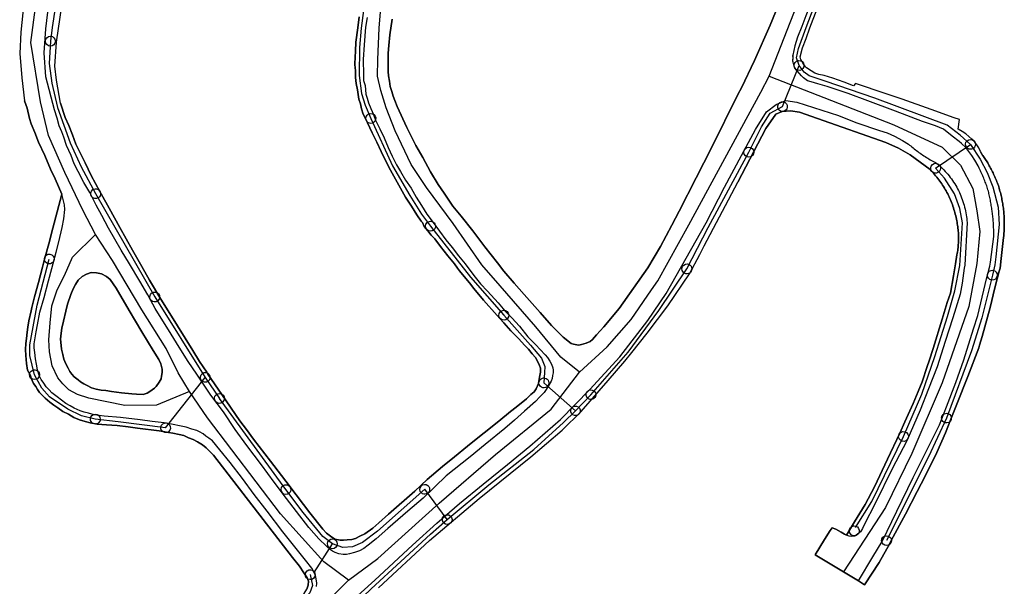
# Model space of a CAD drawing. Extents: x 166506 to 171543, y 332500 to 338212.
# Tile 41 of 139: x 167351 to 167589, y 335562 to 335699. Entities that reach past the tile are written whole.
import ezdxf

# ---------------------------------------------------------------- set-up
doc = ezdxf.new("R2010")
doc.units = 0
doc.header["$MEASUREMENT"] = 0
doc.layers.get('0').update_dxf_attribs({"color": 1, "linetype": 'CONTINUOUS'})
for name, color, linetype in [('IRISH_OS_1000S_FEATURE', 252, 'CONTINUOUS'), ('UNDERGROUND_ROUTE', 1, 'CONTINUOUS'), ('UUB', 1, 'CONTINUOUS')]:
    doc.layers.add(name, color=color, linetype=linetype)

# ---------------------------------------------------------------- blocks, each defined once
blk = doc.blocks.new('UUB_LOCATION_AC_T02')
at = {"color": 0, "linetype": 'ByBlock'}
blk.add_lwpolyline([(18862, 2286, -1), (-18862, -2286, -1), (18862, 2286)], format="xyb", close=True, dxfattribs=at)

msp = doc.modelspace()

# ---------------------------------------------------------------- linework, layer by layer
at = {"layer": 'IRISH_OS_1000S_FEATURE', "color": 9}
for points in [[(167508.922, 335649.151), (167510.675, 335652.481), (167514.825, 335660.62), (167518.503, 335667.854), (167524.925, 335680.833), (167525.797, 335682.422), (167528.912, 335689.065), (167532.732, 335697.601), (167535.886, 335705.345), (167540.375, 335716.575), (167544.929, 335727.548), (167548.671, 335736.984), (167552.612, 335746.544), (167556.221, 335755.637), (167559.804, 335765.03), (167564.432, 335776.303), (167567.228, 335782.94), (167570.23, 335790.281), (167572.627, 335796.28), (167573.494, 335798.576), (167573.896, 335799.998)], [(167532.438, 335685.206), (167542.855, 335711.753), (167557.873, 335750.023), (167576.691, 335794.379), (167577.938, 335800)], [(167581.932, 335800), (167581.783, 335799.365), (167580.879, 335796.386), (167579.788, 335793.804), (167576.291, 335785.113), (167571.427, 335773.635), (167568.561, 335766.457), (167563.172, 335753.148), (167561.015, 335747.664), (167557.378, 335738.971), (167552.517, 335727.332), (167548.651, 335718.074), (167544.062, 335706.761), (167541.373, 335699.867), (167540.381, 335697.307), (167539.33, 335694.725), (167538.691, 335692.552), (167538.223, 335690.322)], [(167369.241, 335646.865), (167366.176, 335652.75), (167361.77, 335661.856), (167357.824, 335670.82), (167355.928, 335679.004), (167353.518, 335693.374), (167357.346, 335722.077), (167365.803, 335765.524)], [(167486.543, 335613.526), (167482.024, 335617.094), (167475.948, 335624.511), (167467.266, 335634.384), (167462.818, 335639.511), (167455.878, 335649.554), (167449.41, 335658.253), (167445.743, 335663.815), (167441.812, 335671.999), (167439.666, 335677.592), (167438.391, 335681.78), (167437.591, 335685.225), (167437.655, 335689.264), (167437.941, 335696.842), (167438.655, 335705.877), (167440.194, 335715.726), (167442.655, 335729.27), (167445.436, 335742.832), (167451.044, 335762.8)], [(167435.016, 335699.42), (167434.682, 335697.082), (167434.317, 335692.864), (167434.115, 335689.286), (167434.153, 335685.586), (167434.185, 335684.186), (167434.558, 335682.964), (167434.745, 335680.863), (167435.079, 335679.881), (167435.373, 335678.759), (167435.905, 335677.436), (167436.556, 335675.972), (167437.108, 335674.608), (167438.155, 335672.502), (167439.142, 335670.316), (167440.128, 335667.97), (167441.136, 335665.884), (167442.203, 335663.717), (167443.133, 335662.112), (167444.381, 335660.044), (167445.689, 335658.056), (167446.896, 335655.889), (167448.204, 335653.881), (167449.531, 335651.753), (167451.059, 335649.783), (167452.607, 335647.654), (167454.134, 335645.585), (167455.643, 335643.695), (167457.211, 335641.686), (167458.799, 335639.716), (167460.923, 335636.963), (167462.491, 335634.934), (167464.22, 335633.103), (167466.783, 335630.267), (167468.452, 335628.397), (167470.141, 335626.667), (167471.989, 335624.635), (167473.994, 335622.083), (167475.902, 335620.088), (167476.975, 335618.985), (167478.168, 335617.698), (167478.744, 335617.054), (167479.299, 335616.191), (167479.734, 335615.428), (167480.049, 335614.506), (167480.145, 335613.946), (167480.122, 335613.366), (167479.998, 335612.726), (167479.893, 335611.967), (167479.609, 335611.289), (167479.104, 335610.332), (167478.437, 335609.296), (167477.933, 335608.54), (167476.867, 335607.526), (167475.86, 335606.393), (167473.186, 335604.009), (167470.733, 335601.865), (167468.441, 335599.859), (167463.678, 335595.969), (167460.04, 335592.992), (167454.232, 335588.408), (167448.64, 335582.983), (167444.9, 335579.766), (167440.095, 335575.616), (167437.2, 335573.074), (167435.311, 335571.526), (167434.226, 335570.753), (167433.203, 335570.199), (167431.96, 335569.787), (167430.778, 335569.435), (167430.037, 335569.279), (167429.218, 335569.304), (167428.158, 335569.451), (167427.34, 335569.756), (167426.643, 335570.14), (167426.144, 335570.403), (167425.189, 335571.289), (167423.32, 335573.061), (167420.936, 335575.815), (167417.92, 335579.714), (167415.499, 335582.888), (167412.542, 335586.846), (167409.427, 335591.045), (167405.855, 335595.727), (167403.078, 335599.564), (167400.204, 335603.842), (167397.208, 335607.96), (167393.738, 335612.981), (167391.717, 335616.094), (167389.478, 335619.527), (167387.536, 335622.679), (167383.694, 335628.903), (167381.933, 335632.213), (167379.953, 335635.545), (167377.458, 335639.74), (167375.478, 335643.072), (167372.35, 335648.372), (167370.728, 335651.481), (167369.364, 335654.01), (167367.862, 335657.019), (167366.416, 335659.488), (167365.012, 335662.156), (167364.063, 335663.962), (167363.295, 335666.007), (167362.23, 335668.473), (167361.562, 335670.456), (167361.07, 335671.78), (167360.438, 335673.204), (167359.95, 335675.086), (167359.321, 335677.05), (167357.151, 335685.077), (167356.791, 335690.892), (167357.158, 335696.738), (167358.22, 335705.542)], [(167433.097, 335699.602), (167432.761, 335696.974), (167432.321, 335693.497), (167432.248, 335691.317), (167432.139, 335689.818), (167432.049, 335688.259), (167432.168, 335687.092), (167432.2, 335686.778), (167432.269, 335684.938), (167432.401, 335683.477), (167432.731, 335681.935), (167432.998, 335679.673), (167433.411, 335678.551), (167433.684, 335677.329), (167434.116, 335676.027), (167434.721, 335674.851), (167435.163, 335673.9), (167436.269, 335671.474), (167437.376, 335669.227), (167438.422, 335666.981), (167439.43, 335664.975), (167440.716, 335662.46), (167441.922, 335660.239), (167443.129, 335658.092), (167444.316, 335655.925), (167445.783, 335653.756), (167447.071, 335651.668), (167448.16, 335650.133), (167448.439, 335649.74), (167448.894, 335648.837), (167449.787, 335647.791), (167450.601, 335646.726), (167451.416, 335645.822), (167452.825, 335643.993), (167454.631, 335641.722), (167456.219, 335639.752), (167456.972, 335638.706), (167457.449, 335638.045), (167458.541, 335636.718), (167459.872, 335635.15), (167460.944, 335633.803), (167463.287, 335630.969), (167466.564, 335627.209), (167467.175, 335626.529), (167468.154, 335625.439), (167469.902, 335623.488), (167471.771, 335621.657), (167473.301, 335619.948), (167474.176, 335619.042), (167475.069, 335617.917), (167475.824, 335617.072), (167476.497, 335615.848), (167476.852, 335615.126), (167477.028, 335614.485), (167477.023, 335613.525), (167476.898, 335612.726), (167476.732, 335611.787), (167476.546, 335610.727), (167476.038, 335609.451), (167475.494, 335608.715), (167474.73, 335608.059), (167473.664, 335607.026), (167471.17, 335605.024), (167469.805, 335603.93), (167466.992, 335601.646), (167463.395, 335598.81), (167461.103, 335596.925), (167459.395, 335595.575), (167456.239, 335592.935), (167453.285, 335590.594), (167449.607, 335587.477), (167446.63, 335584.675), (167440.216, 335579.115), (167437.872, 335576.985), (167436.456, 335575.699), (167434.488, 335574.351), (167433.304, 335573.739), (167432.201, 335573.165), (167431.339, 335572.911), (167430.219, 335572.838), (167429.338, 335572.743), (167428.498, 335572.788), (167427.2, 335573.056), (167426.164, 335573.743), (167425.229, 335574.489), (167424.274, 335575.414), (167421.198, 335579.373), (167416.296, 335585.783), (167416.119, 335586.017), (167411.613, 335591.952), (167407.524, 335597.237), (167405.784, 335599.605), (167404.231, 335601.717), (167399.849, 335608.044), (167396.483, 335613.038), (167396.181, 335613.486), (167394.437, 335616.117), (167392.833, 335618.727), (167387.206, 335627.701), (167385.087, 335631.174), (167382.315, 335635.771), (167380.454, 335639.082), (167378.198, 335643.036), (167375.091, 335648.555), (167372.539, 335653.25), (167370.62, 335656.682), (167370.284, 335657.306), (167368.206, 335661.176), (167366.685, 335664.226), (167365.677, 335666.352), (167364.492, 335668.739), (167363.665, 335670.984), (167362.719, 335673.25), (167361.891, 335675.235), (167360.723, 335678.673), (167359.774, 335684.245), (167359.382, 335687.672), (167359.751, 335693.503), (167361.574, 335705.65)], [(167359.751, 335693.503), (167361.574, 335705.65)], [(167535.886, 335705.345), (167532.732, 335697.601), (167528.912, 335689.065), (167525.797, 335682.422), (167524.925, 335680.833), (167518.503, 335667.854), (167514.825, 335660.62), (167510.675, 335652.481), (167508.922, 335649.151), (167506.169, 335643.92), (167503.054, 335638.751), (167496.158, 335628.928), (167492.377, 335624.493), (167490.637, 335622.52), (167489.67, 335621.386), (167489.127, 335620.949), (167488.145, 335620.515), (167487.604, 335620.339), (167486.963, 335620.163), (167486.362, 335620.067), (167485.902, 335620.089), (167485.463, 335620.172), (167485.023, 335620.295), (167484.504, 335620.478), (167482.534, 335622.01), (167479.73, 335624.827), (167476.989, 335627.964), (167473.075, 335632.288), (167470.651, 335635.043), (167468.149, 335637.978), (167466.681, 335639.967), (167463.564, 335643.904), (167460.647, 335647.744), (167457.849, 335651.301), (167455.843, 335653.754), (167453.682, 335656.887), (167452.254, 335658.955), (167450.393, 335662.067), (167448.533, 335665.498), (167446.871, 335668.428), (167444.657, 335672.822), (167442.287, 335677.896), (167441.776, 335679.319), (167441.322, 335680.402), (167441.049, 335681.543), (167440.657, 335682.766), (167440.464, 335684.047), (167440.192, 335685.308), (167440.178, 335686.408), (167440.147, 335687.829), (167440.114, 335688.969), (167440.165, 335690.848), (167440.276, 335692.647), (167440.571, 335695.265), (167441.134, 335699.042)], [(167553.43, 335683.488), (167552.922, 335682.858), (167550.624, 335683.754), (167547.904, 335684.743), (167545.81, 335685.404), (167544.545, 335685.62), (167543.558, 335685.961), (167542.686, 335686.565), (167541.493, 335687.243), (167540.919, 335687.972), (167540.174, 335689.239), (167539.962, 335689.895), (167540.561, 335692.067), (167541.477, 335694.406), (167542.349, 335696.924), (167544.142, 335701.58), (167545.176, 335704.021), (167545.982, 335705.817)], [(167351.668, 335701.393), (167351.388, 335698.252), (167351.108, 335695.91), (167350.848, 335690.705), (167351.361, 335684.867), (167351.984, 335679.273), (167352.664, 335677.452), (167353.189, 335675.009), (167353.601, 335673.706), (167354.489, 335671.581), (167355.375, 335669.275), (167356.915, 335665.986), (167358.336, 335662.717), (167359.462, 335660.371), (167361.099, 335656.621), (167358.495, 335646.83), (167358.051, 335645.16), (167356.885, 335640.868), (167356.393, 335638.931), (167355.391, 335635.258), (167354.47, 335631.724), (167353.808, 335629.186), (167353.59, 335628.349), (167353.075, 335625.933), (167352.826, 335624.394), (167352.619, 335623.196), (167352.51, 335621.656), (167352.322, 335620.418), (167352.234, 335618.958), (167352.325, 335617.498), (167352.325, 335617.498), (167352.474, 335615.617), (167352.764, 335613.975), (167353.436, 335612.671), (167353.612, 335612.05), (167353.849, 335611.489), (167354.225, 335610.746), (167354.74, 335609.983), (167355.196, 335609.3), (167355.672, 335608.598), (167356.407, 335607.853), (167357.013, 335607.19), (167358.177, 335606.202), (167359.093, 335605.477), (167360.069, 335604.851), (167361.264, 335604.003), (167362.66, 335603.295), (167363.352, 335602.885), (167363.957, 335602.527), (167365.352, 335601.938), (167366.709, 335601.51), (167367.908, 335601.182), (167369.606, 335600.932), (167371.845, 335600.758), (167374.484, 335600.541), (167377.109, 335600.246), (167379.4, 335599.951), (167384.656, 335599.259), (167386.934, 335598.864), (167387.973, 335598.698), (167389.531, 335598.388), (167390.59, 335598.142), (167391.786, 335597.554), (167392.904, 335597.168), (167393.92, 335596.581), (167395.176, 335595.894), (167396.012, 335595.168), (167397.781, 335593.418), (167416.953, 335568.6), (167418.681, 335566.49), (167419.731, 335564.843), (167420.483, 335563.619), (167420.859, 335562.816), (167420.753, 335561.857), (167420.427, 335560.939)], [(167351.773, 335701.924), (167351.668, 335701.393), (167351.388, 335698.252)], [(167437.837, 335561.219), (167450.179, 335572.73), (167462.193, 335582.878), (167474.728, 335592.951), (167482.333, 335599.419), (167486.955, 335603.941), (167493.49, 335611.46), (167497.491, 335616.136), (167499.187, 335618.265), (167502.932, 335622.966), (167507.915, 335629.591), (167513.189, 335637.319), (167515.708, 335642.023), (167516.75, 335644.152), (167524.857, 335659.527), (167531.705, 335672.531), (167534.075, 335675.992), (167535.629, 335676.706), (167537.649, 335676.804), (167539.852, 335676.483), (167544.227, 335674.981), (167560.722, 335669.163), (167563.847, 335667.787), (167566.621, 335666.135), (167571.456, 335662.6), (167571.74, 335662.309), (167572.02, 335662.014), (167572.294, 335661.714), (167572.563, 335661.409), (167572.827, 335661.1), (167573.085, 335660.786), (167573.338, 335660.468), (167573.585, 335660.145), (167573.826, 335659.818), (167573.826, 335659.818), (167574.062, 335659.488), (167574.293, 335659.151), (167574.517, 335658.813), (167574.735, 335658.47), (167574.949, 335658.123), (167575.155, 335657.773), (167575.356, 335657.419), (167575.55, 335657.062), (167575.738, 335656.702), (167575.919, 335656.338), (167576.095, 335655.972), (167576.264, 335655.602), (167576.426, 335655.23), (167576.582, 335654.854), (167576.732, 335654.475), (167576.875, 335654.095), (167577.011, 335653.712), (167577.141, 335653.327), (167577.264, 335652.939), (167577.381, 335652.55), (167577.49, 335652.159), (167577.593, 335651.765), (167577.689, 335651.37), (167577.778, 335650.974), (167577.86, 335650.576), (167577.936, 335650.176), (167578.005, 335649.82), (167578.069, 335649.465), (167578.126, 335649.108), (167578.178, 335648.75), (167578.223, 335648.391), (167578.262, 335648.032), (167578.295, 335647.672), (167578.322, 335647.311), (167578.343, 335646.95), (167578.358, 335646.589), (167578.367, 335646.228), (167578.37, 335645.866), (167578.366, 335645.505), (167578.357, 335645.143), (167578.341, 335644.781), (167578.32, 335644.42), (167578.292, 335644.06), (167578.258, 335643.7), (167578.218, 335643.34), (167578.172, 335642.982), (167578.12, 335642.624), (167578.062, 335642.267), (167577.997, 335641.912), (167577.634, 335639.725), (167577.421, 335638.334), (167577.189, 335636.816), (167576.388, 335632.618), (167575.651, 335630.363), (167574.426, 335626.358), (167572.26, 335619.253), (167571.242, 335616.267), (167570.763, 335614.862), (167569.533, 335611.157), (167568.597, 335608.798), (167567.391, 335605.914), (167565.395, 335601.454), (167564.106, 335598.684), (167561.185, 335592.409), (167558.03, 335585.726), (167555.754, 335581.393), (167553.189, 335577.21), (167551.23, 335573.991), (167550.765, 335574.202), (167549.955, 335574.707), (167548.661, 335575.443), (167547.775, 335575.743), (167547.226, 335575.135), (167545.927, 335572.929), (167543.596, 335569.263), (167550.506, 335565.125), (167554.121, 335562.96), (167555.6, 335561.968), (167559.14, 335567.338), (167561.709, 335572.003), (167562.08, 335572.676), (167565.5, 335579.084), (167568.337, 335584.56), (167569.304, 335586.457), (167570.903, 335589.592), (167573.1, 335594.016), (167575.191, 335598.758), (167576.539, 335602.139), (167577.98, 335605.755), (167580.593, 335612.468), (167583.283, 335619.423), (167583.473, 335620.052), (167584.111, 335622.16), (167586.039, 335629.18), (167587.189, 335633.944), (167588.192, 335638.005), (167588.439, 335638.69), (167588.705, 335641.059), (167589.278, 335646.15), (167589.315, 335646.502), (167589.348, 335646.854), (167589.377, 335647.207), (167589.402, 335647.56), (167589.422, 335647.913), (167589.439, 335648.266), (167589.451, 335648.62), (167589.459, 335648.973), (167589.463, 335649.327), (167589.463, 335649.682), (167589.459, 335650.036), (167589.45, 335650.389), (167589.438, 335650.743), (167589.421, 335651.096), (167589.4, 335651.449), (167589.376, 335651.802), (167589.347, 335652.155), (167589.313, 335652.507), (167589.276, 335652.859), (167589.235, 335653.21), (167589.189, 335653.561), (167589.14, 335653.911), (167589.086, 335654.261), (167589.028, 335654.611), (167588.966, 335654.959), (167588.9, 335655.307), (167588.83, 335655.654), (167588.754, 335656), (167588.677, 335656.345), (167588.595, 335656.689), (167588.509, 335657.032), (167588.419, 335657.374), (167588.325, 335657.715), (167588.227, 335658.055), (167588.125, 335658.394), (167588.016, 335658.709), (167587.904, 335659.025), (167587.788, 335659.338), (167587.668, 335659.649), (167587.544, 335659.959), (167587.417, 335660.268), (167587.286, 335660.575), (167587.15, 335660.88), (167587.012, 335661.184), (167586.869, 335661.485), (167586.723, 335661.786), (167586.573, 335662.084), (167586.419, 335662.38), (167586.262, 335662.675), (167586.101, 335662.967), (167585.937, 335663.258), (167585.769, 335663.546), (167585.432, 335664.266), (167584.773, 335665.254), (167584.287, 335666.048), (167583.719, 335666.975), (167583.282, 335667.867), (167582.235, 335669.366), (167581.601, 335669.976), (167580.137, 335671.229), (167579.245, 335671.832), (167578.254, 335672.394), (167578.589, 335674.761), (167577.341, 335675.118), (167571.72, 335677.152), (167564.729, 335679.64), (167559.411, 335681.48), (167554.82, 335683.014), (167553.43, 335683.488), (167552.922, 335682.858), (167550.624, 335683.754), (167547.904, 335684.743), (167545.81, 335685.404), (167544.545, 335685.62), (167543.558, 335685.961), (167542.686, 335686.565), (167541.493, 335687.243), (167540.919, 335687.972), (167540.174, 335689.239), (167539.962, 335689.895), (167540.561, 335692.067), (167541.477, 335694.406), (167542.349, 335696.924), (167544.142, 335701.58)], [(167351.388, 335698.252), (167351.108, 335695.91), (167350.848, 335690.705), (167351.361, 335684.867), (167351.984, 335679.273)], [(167432.168, 335687.092), (167432.049, 335688.259), (167432.139, 335689.818), (167432.248, 335691.317), (167432.321, 335693.497), (167432.761, 335696.974), (167433.097, 335699.602)], [(167441.134, 335699.042), (167440.571, 335695.265), (167440.276, 335692.647), (167440.165, 335690.848), (167440.114, 335688.969), (167440.147, 335687.829), (167440.178, 335686.408), (167440.192, 335685.308), (167440.464, 335684.047), (167440.657, 335682.766), (167441.049, 335681.543), (167441.322, 335680.402), (167441.776, 335679.319), (167442.287, 335677.896), (167444.657, 335672.822), (167446.871, 335668.428), (167448.533, 335665.498), (167450.393, 335662.067), (167452.254, 335658.955), (167453.682, 335656.887), (167455.843, 335653.754), (167457.849, 335651.301), (167460.647, 335647.744), (167463.564, 335643.904), (167466.681, 335639.967), (167468.149, 335637.978), (167470.651, 335635.043), (167473.075, 335632.288), (167476.989, 335627.964), (167479.73, 335624.827), (167482.534, 335622.01), (167484.504, 335620.478), (167485.023, 335620.295), (167485.463, 335620.172), (167485.902, 335620.089), (167486.362, 335620.067), (167486.963, 335620.163), (167487.604, 335620.339), (167488.145, 335620.515), (167489.127, 335620.949), (167489.67, 335621.386), (167490.637, 335622.52), (167492.377, 335624.493), (167496.158, 335628.928), (167503.054, 335638.751), (167506.169, 335643.92), (167508.922, 335649.151)], [(167360.723, 335678.673), (167359.774, 335684.245), (167359.382, 335687.672), (167359.751, 335693.503)], [(167538.194, 335689.969), (167538.187, 335689.514), (167538.199, 335689.261)], [(167538.199, 335689.261), (167538.193, 335689.362)], [(167538.223, 335690.322), (167538.194, 335689.969)], [(167538.194, 335689.969), (167538.2, 335690.07)], [(167554.121, 335562.96), (167557.593, 335568.729), (167559.863, 335572.474), (167563.405, 335579.845), (167567.412, 335587.965), (167570.4, 335593.945), (167573.772, 335600.752), (167575.431, 335605.106), (167577.701, 335610.952), (167579.656, 335616.492), (167581.975, 335624), (167583.035, 335627.202), (167584.11, 335631.664), (167585.24, 335636.468), (167585.948, 335639.183), (167586.109, 335640.187), (167586.932, 335646.365), (167586.929, 335646.849), (167586.925, 335647.171), (167586.918, 335647.494), (167586.909, 335647.816), (167586.898, 335648.139), (167586.884, 335648.461), (167586.869, 335648.783), (167586.851, 335649.105), (167586.83, 335649.427), (167586.808, 335649.75), (167586.783, 335650.072), (167586.756, 335650.393), (167586.727, 335650.714), (167586.696, 335651.035), (167586.662, 335651.356), (167586.626, 335651.677), (167586.588, 335651.997), (167586.547, 335652.317), (167586.505, 335652.637), (167586.46, 335652.956), (167586.413, 335653.275), (167586.363, 335653.594), (167586.312, 335653.912), (167586.258, 335654.231), (167586.202, 335654.549), (167586.144, 335654.866), (167586.083, 335655.183), (167586.02, 335655.5), (167585.955, 335655.816), (167585.888, 335656.131), (167585.819, 335656.446), (167585.748, 335656.761), (167585.674, 335657.075), (167585.598, 335657.388), (167585.509, 335657.702), (167585.405, 335658.017), (167585.299, 335658.331), (167585.191, 335658.643), (167585.079, 335658.955), (167584.964, 335659.266), (167584.847, 335659.576), (167584.727, 335659.885), (167584.604, 335660.192), (167584.479, 335660.498), (167584.351, 335660.803), (167584.219, 335661.107), (167584.085, 335661.41), (167583.948, 335661.712), (167583.809, 335662.012), (167583.667, 335662.311), (167583.523, 335662.609), (167583.376, 335662.906), (167583.145, 335663.482), (167582.299, 335664.847), (167581.557, 335665.973), (167580.118, 335667.987), (167579.12, 335668.908), (167578.551, 335669.378), (167576.825, 335670.686), (167574.751, 335672.427), (167572.795, 335673.21), (167569.654, 335674.271), (167563.102, 335676.788), (167556.353, 335679.221), (167551.616, 335681.012), (167546.542, 335682.696), (167544.268, 335683.354), (167542.638, 335683.862), (167541.772, 335684.146), (167540.838, 335684.829), (167540.35, 335685.28), (167538.732, 335687.162), (167538.612, 335687.441), (167538.506, 335687.726), (167538.416, 335688.016), (167538.34, 335688.31), (167538.279, 335688.608), (167538.233, 335688.908), (167538.199, 335689.261)], [(167538.212, 335690.222), (167538.223, 335690.322)], [(167434.721, 335674.851), (167434.116, 335676.027), (167433.684, 335677.329), (167433.411, 335678.551), (167432.998, 335679.673), (167432.731, 335681.935), (167432.401, 335683.477), (167432.269, 335684.938), (167432.2, 335686.778), (167432.168, 335687.092)], [(167503.966, 335633.449), (167505.46, 335635.645), (167512.979, 335649.179), (167530.46, 335681.323), (167532.438, 335685.206)], [(167532.438, 335685.206), (167562.681, 335673.445), (167574.442, 335668.069), (167578.811, 335663.7), (167581.835, 335657.988), (167582.843, 335652.612), (167583.515, 335647.571), (167582.843, 335639.842), (167580.827, 335629.425), (167574.442, 335610.944), (167567.049, 335593.806), (167560.665, 335580.701), (167550.506, 335565.125)], [(167578.589, 335674.761), (167577.341, 335675.118), (167571.72, 335677.152), (167564.729, 335679.64), (167559.411, 335681.48), (167554.82, 335683.014), (167553.43, 335683.488)], [(167361.099, 335656.621), (167359.462, 335660.371), (167358.336, 335662.717), (167356.915, 335665.986), (167355.375, 335669.275), (167354.489, 335671.581), (167353.601, 335673.706), (167353.189, 335675.009), (167352.664, 335677.452), (167351.984, 335679.273)], [(167500.645, 335622.895), (167503.045, 335626.028), (167507.529, 335632.569), (167517.242, 335649.678), (167521.687, 335658.319), (167525.781, 335665.977), (167529.166, 335672.288), (167531.869, 335676.633), (167534.135, 335678.354), (167536.506, 335679.375), (167539.191, 335678.938), (167549.256, 335675.684), (167549.867, 335675.445), (167553.752, 335673.929), (167559.25, 335672.052), (167561.042, 335671.506), (167562.859, 335670.66), (167564.8, 335669.617), (167566.227, 335668.783), (167566.502, 335668.549), (167566.78, 335668.317), (167567.06, 335668.088), (167567.342, 335667.862), (167567.627, 335667.639), (167567.913, 335667.419), (167568.202, 335667.201), (167568.493, 335666.986), (167568.786, 335666.774), (167569.081, 335666.564), (167569.377, 335666.358), (167569.676, 335666.155), (167569.977, 335665.954), (167570.28, 335665.756), (167570.586, 335665.561), (167570.892, 335665.37), (167571.201, 335665.181), (167571.511, 335664.995), (167571.823, 335664.812), (167572.136, 335664.632), (167572.452, 335664.456), (167572.769, 335664.282), (167573.088, 335664.11), (167573.451, 335663.806), (167573.806, 335663.493), (167574.154, 335663.172), (167574.495, 335662.843), (167574.827, 335662.506), (167575.153, 335662.161), (167575.469, 335661.808), (167575.777, 335661.449), (167576.077, 335661.082), (167576.367, 335660.708), (167576.649, 335660.327), (167576.922, 335659.94), (167577.186, 335659.547), (167577.44, 335659.146), (167577.685, 335658.741), (167577.92, 335658.33), (167578.145, 335657.914), (167578.361, 335657.492), (167578.567, 335657.065), (167578.762, 335656.634), (167578.947, 335656.198), (167579.123, 335655.758), (167579.287, 335655.314), (167579.442, 335654.866), (167579.586, 335654.414), (167579.719, 335653.96), (167579.841, 335653.502), (167579.952, 335653.042), (167580.053, 335652.579), (167580.142, 335652.114), (167580.221, 335651.647), (167580.289, 335651.178), (167580.345, 335650.708), (167580.391, 335650.237), (167580.425, 335649.764), (167579.88, 335639.468), (167579.734, 335638.705), (167579.223, 335635.073), (167578.734, 335632.383), (167577.001, 335626.687), (167575.129, 335620.948), (167573.186, 335614.768), (167571.086, 335609.446), (167569.102, 335604.326), (167565.823, 335596.819), (167562.29, 335590.029), (167558.128, 335581.646), (167555.504, 335576.513), (167555.121, 335575.584), (167554.576, 335574.775), (167553.907, 335574.202), (167553.275, 335573.769), (167552.456, 335573.694), (167551.874, 335573.783), (167551.23, 335573.991)], [(167360.723, 335678.673), (167361.891, 335675.235), (167362.719, 335673.25), (167363.665, 335670.984), (167364.492, 335668.739), (167365.677, 335666.352), (167366.685, 335664.226), (167368.206, 335661.176), (167370.284, 335657.306)], [(167577.421, 335638.334), (167577.634, 335639.725), (167577.997, 335641.912), (167578.062, 335642.267), (167578.12, 335642.624), (167578.172, 335642.982), (167578.218, 335643.34), (167578.258, 335643.7), (167578.292, 335644.06), (167578.32, 335644.42), (167578.341, 335644.781), (167578.357, 335645.143), (167578.366, 335645.505), (167578.37, 335645.866), (167578.367, 335646.228), (167578.358, 335646.589), (167578.343, 335646.95), (167578.322, 335647.311), (167578.295, 335647.672), (167578.262, 335648.032), (167578.223, 335648.391), (167578.178, 335648.75), (167578.126, 335649.108), (167578.069, 335649.465), (167578.005, 335649.82), (167577.936, 335650.176), (167577.86, 335650.576), (167577.778, 335650.974), (167577.689, 335651.37), (167577.593, 335651.765), (167577.49, 335652.159), (167577.381, 335652.55), (167577.264, 335652.939), (167577.141, 335653.327), (167577.011, 335653.712), (167576.875, 335654.095), (167576.732, 335654.475), (167576.582, 335654.854), (167576.426, 335655.23), (167576.264, 335655.602), (167576.095, 335655.972), (167575.919, 335656.338), (167575.738, 335656.702), (167575.55, 335657.062), (167575.356, 335657.419), (167575.155, 335657.773), (167574.949, 335658.123), (167574.735, 335658.47), (167574.517, 335658.813), (167574.293, 335659.151), (167574.062, 335659.488), (167573.826, 335659.818), (167573.585, 335660.145), (167573.338, 335660.468), (167573.085, 335660.786), (167572.827, 335661.1), (167572.563, 335661.409), (167572.294, 335661.714), (167572.02, 335662.014), (167571.74, 335662.309), (167571.456, 335662.6), (167566.621, 335666.135), (167563.847, 335667.787), (167560.722, 335669.163), (167544.227, 335674.981), (167539.852, 335676.483), (167537.649, 335676.804), (167535.629, 335676.706), (167534.075, 335675.992), (167531.705, 335672.531), (167524.857, 335659.527)], [(167440.716, 335662.46), (167439.43, 335664.975), (167438.422, 335666.981), (167437.376, 335669.227), (167436.269, 335671.474), (167435.163, 335673.9), (167434.721, 335674.851)], [(167582.235, 335669.366), (167581.601, 335669.976), (167580.137, 335671.229), (167579.245, 335671.832), (167578.254, 335672.394), (167578.589, 335674.761)], [(167584.287, 335666.048), (167583.719, 335666.975), (167583.282, 335667.867), (167582.235, 335669.366)], [(167584.287, 335666.048), (167584.773, 335665.254), (167585.432, 335664.266), (167585.769, 335663.546), (167585.937, 335663.258), (167586.101, 335662.967), (167586.262, 335662.675), (167586.419, 335662.38), (167586.573, 335662.084), (167586.723, 335661.786), (167586.869, 335661.485), (167587.012, 335661.184), (167587.15, 335660.88), (167587.286, 335660.575), (167587.417, 335660.268), (167587.544, 335659.959), (167587.668, 335659.649), (167587.788, 335659.338), (167587.904, 335659.025), (167588.016, 335658.709), (167588.125, 335658.394), (167588.227, 335658.055), (167588.325, 335657.715), (167588.419, 335657.374), (167588.509, 335657.032), (167588.595, 335656.689), (167588.677, 335656.345), (167588.754, 335656), (167588.83, 335655.654), (167588.9, 335655.307), (167588.966, 335654.959), (167589.028, 335654.611), (167589.086, 335654.261), (167589.14, 335653.911), (167589.189, 335653.561), (167589.235, 335653.21), (167589.276, 335652.859), (167589.313, 335652.507), (167589.347, 335652.155), (167589.376, 335651.802), (167589.4, 335651.449), (167589.421, 335651.096), (167589.438, 335650.743), (167589.45, 335650.389), (167589.459, 335650.036), (167589.463, 335649.682), (167589.463, 335649.327), (167589.459, 335648.973), (167589.451, 335648.62), (167589.439, 335648.266), (167589.422, 335647.913), (167589.402, 335647.56), (167589.377, 335647.207), (167589.348, 335646.854), (167589.315, 335646.502), (167589.278, 335646.15), (167588.705, 335641.059)], [(167448.16, 335650.133), (167447.071, 335651.668), (167445.783, 335653.756), (167444.316, 335655.925), (167443.129, 335658.092), (167441.922, 335660.239), (167440.716, 335662.46)], [(167516.75, 335644.152), (167524.857, 335659.527)], [(167422.791, 335561.525), (167422.876, 335562.384), (167422.662, 335563.405), (167422.527, 335564.226), (167422.231, 335564.928), (167421.637, 335565.951), (167420.129, 335567.941), (167414.61, 335574.814), (167410.8, 335579.817), (167407.684, 335583.857), (167404.828, 335587.734), (167401.85, 335591.572), (167399.369, 335594.648), (167397.582, 335596.859), (167396.706, 335597.524), (167395.949, 335598.009), (167395.352, 335598.532), (167394.455, 335599.018), (167393.757, 335599.342), (167392.539, 335599.69), (167391.222, 335600.158), (167389.943, 335600.446), (167387.666, 335600.88), (167385.888, 335601.231), (167382.99, 335601.569), (167380.052, 335601.907), (167375.295, 335602.496), (167371.317, 335602.841), (167368.859, 335603.136), (167367.562, 335603.524), (167366.463, 335603.791), (167365.465, 335604.097), (167364.069, 335604.766), (167363.052, 335605.312), (167362.016, 335605.918), (167361.001, 335606.745), (167359.925, 335607.511), (167358.671, 335608.479), (167357.975, 335609.183), (167357.24, 335609.968), (167356.665, 335610.811), (167356.09, 335611.735), (167355.635, 335612.538), (167355.165, 335614.1), (167354.933, 335615.442), (167354.641, 335616.763), (167354.55, 335618.264), (167354.376, 335619.425), (167354.382, 335620.345), (167354.591, 335621.783), (167354.879, 335623.242), (167355.189, 335624.939), (167355.768, 335628.036), (167356.789, 335631.609), (167357.854, 335635.642), (167358.672, 335638.657), (167359.715, 335642.61), (167360.35, 335645.066), (167361.131, 335648.521), (167361.524, 335650.679), (167361.817, 335652.937), (167361.684, 335654.057), (167361.099, 335656.621)], [(167358.495, 335646.83), (167361.099, 335656.621)], [(167370.284, 335657.306), (167370.62, 335656.682), (167372.539, 335653.25), (167375.091, 335648.555), (167378.198, 335643.036)], [(167456.972, 335638.706), (167456.219, 335639.752), (167454.631, 335641.722), (167452.825, 335643.993), (167451.416, 335645.822), (167450.601, 335646.726), (167449.787, 335647.791), (167448.894, 335648.837), (167448.439, 335649.74), (167448.16, 335650.133)], [(167353.808, 335629.186), (167354.47, 335631.724), (167355.391, 335635.258), (167356.393, 335638.931), (167356.885, 335640.868), (167358.051, 335645.16), (167358.495, 335646.83)], [(167392.005, 335608.838), (167383.993, 335605.462), (167376.333, 335605.41), (167367.583, 335607.164), (167364.869, 335608.061), (167362.776, 335609.254), (167361.324, 335610.642), (167360.113, 335612.13), (167358.69, 335615.038), (167358.111, 335618.442), (167357.948, 335621.343), (167358.252, 335625.42), (167358.597, 335629.538), (167359.92, 335633.45), (167361.741, 335636.938), (167363.668, 335641.346), (167369.241, 335646.865)], [(167392.005, 335608.838), (167389.241, 335613.31), (167386.376, 335619.267), (167380.472, 335628.642), (167373.343, 335640.566), (167369.241, 335646.865)], [(167378.198, 335643.036), (167380.454, 335639.082), (167382.315, 335635.771), (167385.087, 335631.174), (167387.206, 335627.701)], [(167507.915, 335629.591), (167513.189, 335637.319), (167515.708, 335642.023), (167516.75, 335644.152)], [(167588.705, 335641.059), (167588.439, 335638.69), (167588.192, 335638.005), (167587.189, 335633.944), (167586.039, 335629.18), (167584.111, 335622.16), (167583.473, 335620.052)], [(167467.175, 335626.529), (167466.564, 335627.209), (167463.287, 335630.969), (167460.944, 335633.803), (167459.872, 335635.15), (167458.541, 335636.718), (167457.449, 335638.045), (167456.972, 335638.706)], [(167571.242, 335616.267), (167572.26, 335619.253), (167574.426, 335626.358), (167575.651, 335630.363), (167576.388, 335632.618), (167577.189, 335636.816), (167577.421, 335638.334)], [(167486.543, 335613.526), (167493.241, 335619.667), (167499.069, 335626.246), (167503.966, 335633.449)], [(167353.436, 335612.671), (167352.764, 335613.975), (167352.474, 335615.617), (167352.325, 335617.498), (167352.234, 335618.958), (167352.322, 335620.418), (167352.51, 335621.656), (167352.619, 335623.196), (167352.826, 335624.394), (167353.075, 335625.933), (167353.59, 335628.349), (167353.808, 335629.186)], [(167499.187, 335618.265), (167502.932, 335622.966), (167507.915, 335629.591)], [(167387.206, 335627.701), (167392.833, 335618.727), (167394.437, 335616.117), (167396.181, 335613.486), (167396.483, 335613.038)], [(167471.17, 335605.024), (167473.664, 335607.026), (167474.73, 335608.059), (167475.494, 335608.715), (167476.038, 335609.451), (167476.546, 335610.727), (167476.732, 335611.787), (167476.898, 335612.726), (167477.023, 335613.525), (167477.028, 335614.485), (167476.852, 335615.126), (167476.497, 335615.848), (167475.824, 335617.072), (167475.069, 335617.917), (167474.176, 335619.042), (167473.301, 335619.948), (167471.771, 335621.657), (167469.902, 335623.488), (167468.154, 335625.439), (167467.175, 335626.529)], [(167429.497, 335556.405), (167436.92, 335563.112), (167446.048, 335571.534), (167451.903, 335576.887), (167457.402, 335581.676), (167463.143, 335586.328), (167469.082, 335591.121), (167474.505, 335595.55), (167481.93, 335602.056), (167488.988, 335609.3), (167496.301, 335617.226), (167500.645, 335622.895)], [(167583.473, 335620.052), (167583.283, 335619.423), (167580.593, 335612.468), (167577.98, 335605.755), (167576.539, 335602.139)], [(167497.491, 335616.136), (167499.187, 335618.265)], [(167486.955, 335603.941), (167493.49, 335611.46), (167497.491, 335616.136)], [(167564.106, 335598.684), (167565.395, 335601.454), (167567.391, 335605.914), (167568.597, 335608.798), (167569.533, 335611.157), (167570.763, 335614.862), (167571.242, 335616.267)], [(167357.013, 335607.19), (167356.407, 335607.853), (167355.672, 335608.598), (167355.196, 335609.3), (167354.74, 335609.983), (167354.225, 335610.746), (167353.849, 335611.489), (167353.612, 335612.05), (167353.436, 335612.671)], [(167396.483, 335613.038), (167399.849, 335608.044), (167404.231, 335601.717), (167405.784, 335599.605)], [(167430.541, 335563.116), (167437.652, 335568.352), (167452.492, 335581.719), (167466.163, 335593.534), (167479.609, 335604.549), (167486.543, 335613.526)], [(167430.541, 335563.116), (167424.567, 335567.513), (167414.076, 335579.137), (167396.335, 335602.426), (167392.005, 335608.838)], [(167363.352, 335602.885), (167362.66, 335603.295), (167361.264, 335604.003), (167360.069, 335604.851), (167359.093, 335605.477), (167358.177, 335606.202), (167357.013, 335607.19)], [(167437.872, 335576.985), (167440.216, 335579.115), (167446.63, 335584.675), (167449.607, 335587.477), (167453.285, 335590.594), (167456.239, 335592.935), (167459.395, 335595.575), (167461.103, 335596.925), (167463.395, 335598.81), (167466.992, 335601.646), (167469.805, 335603.93), (167471.17, 335605.024)], [(167377.109, 335600.246), (167374.484, 335600.541), (167371.845, 335600.758), (167369.606, 335600.932), (167367.908, 335601.182), (167366.709, 335601.51), (167365.352, 335601.938), (167363.957, 335602.527), (167363.352, 335602.885)], [(167474.728, 335592.951), (167482.333, 335599.419), (167486.955, 335603.941)], [(167409.018, 335549.351), (167418.271, 335558.213), (167419.781, 335559.863), (167420.427, 335560.939), (167420.753, 335561.857), (167420.859, 335562.816), (167420.483, 335563.619), (167419.731, 335564.843), (167418.681, 335566.49), (167416.953, 335568.6), (167397.781, 335593.418), (167396.012, 335595.168), (167395.176, 335595.894), (167393.92, 335596.581), (167392.904, 335597.168), (167391.786, 335597.554), (167390.59, 335598.142), (167389.531, 335598.388), (167387.973, 335598.698), (167386.934, 335598.864), (167384.656, 335599.259), (167379.4, 335599.951), (167377.109, 335600.246)], [(167576.539, 335602.139), (167575.191, 335598.758), (167573.1, 335594.016), (167570.903, 335589.592), (167569.304, 335586.457)], [(167405.784, 335599.605), (167407.524, 335597.237), (167411.613, 335591.952), (167416.119, 335586.017)], [(167555.754, 335581.393), (167558.03, 335585.726), (167561.185, 335592.409), (167564.106, 335598.684)], [(167462.193, 335582.878), (167474.728, 335592.951)], [(167416.119, 335586.017), (167416.296, 335585.783), (167421.198, 335579.373), (167424.274, 335575.414), (167425.229, 335574.489), (167426.164, 335573.743), (167427.2, 335573.056), (167428.498, 335572.788), (167429.338, 335572.743), (167430.219, 335572.838), (167431.339, 335572.911), (167432.201, 335573.165), (167433.304, 335573.739), (167434.488, 335574.351), (167436.456, 335575.699), (167437.872, 335576.985)], [(167569.304, 335586.457), (167568.337, 335584.56), (167565.5, 335579.084), (167562.08, 335572.676), (167561.709, 335572.003)], [(167450.179, 335572.73), (167462.193, 335582.878)], [(167551.23, 335573.991), (167553.189, 335577.21), (167555.754, 335581.393)], [(167550.506, 335565.125), (167543.596, 335569.263), (167545.927, 335572.929), (167547.226, 335575.135), (167547.775, 335575.743), (167548.661, 335575.443), (167549.955, 335574.707), (167550.765, 335574.202), (167551.23, 335573.991)], [(167437.837, 335561.219), (167450.179, 335572.73)], [(167561.709, 335572.003), (167559.14, 335567.338), (167555.6, 335561.968), (167554.121, 335562.96)], [(167554.121, 335562.96), (167550.506, 335565.125)], [(167412.14, 335544.596), (167430.541, 335563.116)]]:
    msp.add_lwpolyline(points, dxfattribs=at)
for points in [[(167361.455, 335625.881), (167361.065, 335624.123), (167360.878, 335622.964), (167360.729, 335621.505), (167360.88, 335619.925), (167360.955, 335619.104), (167361.307, 335617.782), (167361.52, 335616.661), (167361.993, 335615.498), (167362.607, 335614.494), (167363.002, 335613.632), (167363.498, 335613.009), (167364.054, 335612.365), (167364.99, 335611.6), (167365.607, 335611.116), (167366.404, 335610.671), (167367.182, 335610.226), (167368.239, 335609.72), (167369.397, 335609.412), (167370.575, 335609.164), (167371.714, 335609.018), (167373.113, 335608.829), (167375.491, 335608.475), (167377.99, 335608.239), (167379.189, 335608.132), (167380.749, 335608.122), (167381.711, 335608.416), (167382.413, 335608.812), (167382.956, 335609.188), (167383.498, 335609.605), (167383.941, 335610.022), (167384.647, 335611.038), (167385.112, 335611.875), (167385.216, 335612.534), (167385.381, 335613.393), (167385.386, 335614.233), (167385.053, 335615.515), (167384.54, 335616.578), (167383.233, 335618.746), (167380.46, 335623.283), (167377.391, 335628.442), (167374.203, 335633.841), (167372.756, 335635.95), (167371.9, 335636.675), (167370.644, 335637.342), (167369.425, 335637.59), (167368.166, 335637.658), (167367.003, 335637.265), (167365.98, 335636.652), (167365.014, 335635.778), (167364.388, 335634.782), (167363.802, 335633.666), (167363.214, 335632.349), (167362.46, 335629.974), (167362.03, 335628.317), (167361.455, 335625.881)], [(167362.46, 335629.974), (167363.214, 335632.349), (167363.802, 335633.666), (167364.388, 335634.782), (167365.014, 335635.778), (167365.98, 335636.652), (167367.003, 335637.265), (167368.166, 335637.658), (167369.425, 335637.59), (167370.644, 335637.342), (167371.9, 335636.675), (167372.756, 335635.95), (167374.203, 335633.841), (167377.391, 335628.442), (167380.46, 335623.283), (167383.233, 335618.746), (167384.54, 335616.578), (167385.053, 335615.515), (167385.386, 335614.233), (167385.381, 335613.393), (167385.216, 335612.534), (167385.112, 335611.875), (167384.647, 335611.038), (167383.941, 335610.022), (167383.498, 335609.605), (167382.956, 335609.188), (167382.413, 335608.812), (167381.711, 335608.416), (167380.749, 335608.122), (167379.189, 335608.132), (167377.99, 335608.239), (167375.491, 335608.475), (167373.113, 335608.829), (167371.714, 335609.018), (167370.575, 335609.164), (167369.397, 335609.412), (167368.239, 335609.72), (167367.182, 335610.226), (167366.404, 335610.671), (167365.607, 335611.116), (167364.99, 335611.6), (167364.054, 335612.365), (167363.498, 335613.009), (167363.002, 335613.632), (167362.607, 335614.494), (167361.993, 335615.498), (167361.52, 335616.661), (167361.307, 335617.782), (167360.955, 335619.104), (167360.88, 335619.925), (167360.729, 335621.505), (167360.878, 335622.964), (167361.065, 335624.123), (167361.455, 335625.881), (167362.03, 335628.317), (167362.46, 335629.974)]]:
    msp.add_lwpolyline(points, close=True, dxfattribs=at)
at = {"layer": 'UNDERGROUND_ROUTE'}
for points in [[(167364.39, 335729.442), (167359.975, 335705.617), (167358.702, 335696.999), (167358.294, 335693.719)], [(167539.722, 335687.818), (167539.122, 335689.644), (167539.614, 335691.942), (167541.42, 335697.072), (167544.949, 335706.264), (167550.36, 335719.27)], [(167434.994, 335707.337), (167433.617, 335696.877), (167433.18, 335692.224), (167433.125, 335685.383), (167433.672, 335681.004), (167434.548, 335678.212), (167435.935, 335674.976)], [(167358.294, 335693.719), (167357.967, 335688.331), (167358.604, 335683.581), (167359.975, 335677.656), (167363.109, 335669.086), (167365.753, 335663.259), (167369.233, 335656.762)], [(167535.702, 335677.858), (167539.722, 335687.818)], [(167581.251, 335668.705), (167578.78, 335670.922), (167575.575, 335673.354), (167558.115, 335679.929), (167546.014, 335684.018), (167542.146, 335685.289), (167540.986, 335686.173), (167539.722, 335687.818)], [(167527.556, 335666.817), (167530.627, 335672.984), (167532.72, 335676.308), (167535.702, 335677.858)], [(167435.935, 335674.976), (167441.171, 335663.544), (167445.385, 335656.319), (167448.232, 335651.83), (167450.407, 335648.864)], [(167572.812, 335662.941), (167581.251, 335668.705)], [(167581.251, 335668.705), (167583.642, 335665.121), (167585.3, 335661.916), (167586.681, 335658.435), (167587.952, 335653.517), (167588.228, 335649.318), (167587.4, 335641.416), (167587.179, 335639.483), (167586.568, 335637.011)], [(167512.535, 335638.53), (167517.701, 335648.526), (167527.556, 335666.817)], [(167565.026, 335597.917), (167569.442, 335608.153), (167572.591, 335617.27), (167575.686, 335626.995), (167577.454, 335633.239), (167578.725, 335639.317), (167579.332, 335649.705), (167578.725, 335653.186), (167577.399, 335656.722), (167574.967, 335660.535), (167572.812, 335662.941)], [(167369.233, 335656.762), (167383.577, 335631.72)], [(167450.407, 335648.864), (167460.109, 335636.559), (167468.166, 335627.3)], [(167354.433, 335612.886), (167353.282, 335617.531), (167353.282, 335620.122), (167355.114, 335629.725), (167358.015, 335640.923)], [(167489.272, 335608.022), (167498.279, 335618.35), (167505.718, 335628.419), (167512.535, 335638.53)], [(167586.568, 335637.011), (167584.029, 335626.664), (167581.543, 335618.707), (167575.451, 335602.353)], [(167383.577, 335631.72), (167395.801, 335612.232)], [(167468.166, 335627.3), (167474.668, 335620.03), (167477.296, 335616.855), (167478.117, 335614.885), (167478.062, 335613.407), (167477.888, 335610.888)], [(167369.178, 335602.119), (167365.855, 335602.937), (167362.506, 335604.516), (167358.083, 335607.549), (167356.188, 335609.634), (167354.433, 335612.886)], [(167386.208, 335600.021), (167395.801, 335612.232)], [(167395.801, 335612.232), (167399.239, 335607.131)], [(167477.888, 335610.888), (167485.543, 335604.119)], [(167485.543, 335604.119), (167489.272, 335608.022)], [(167415.367, 335585.023), (167399.239, 335607.131)], [(167454.456, 335577.775), (167464.539, 335586.214), (167475.442, 335594.792), (167482.668, 335601.257), (167485.543, 335604.119)], [(167386.208, 335600.021), (167374.7, 335601.484), (167369.178, 335602.119)], [(167575.451, 335602.353), (167571.1, 335592.958), (167560.923, 335572.659)], [(167553.418, 335575.885), (167557.341, 335582.128), (167565.026, 335597.917)], [(167426.617, 335571.899), (167424.296, 335573.684), (167419.558, 335579.497), (167415.367, 335585.023)], [(167448.998, 335585.111), (167437.53, 335574.958), (167433.957, 335572.226), (167431.488, 335571.176), (167429.177, 335570.965), (167426.617, 335571.899)], [(167454.456, 335577.775), (167448.998, 335585.111)], [(167422.318, 335547.308), (167423.952, 335549.443), (167436.051, 335561.022), (167450.381, 335574.198), (167454.456, 335577.775)], [(167422.231, 335564.928), (167426.617, 335571.899)], [(167421.264, 335564.424), (167421.769, 335561.772), (167421.191, 335559.986), (167419.72, 335558.462), (167415.644, 335554.451)]]:
    msp.add_lwpolyline(points, dxfattribs=at)

# ---------------------------------------------------------------- block references
at = {"layer": 'UUB'}
for p, xscale, yscale, rotation in [((167358.294, 335693.719), 6.3e-05, 6.3e-05, 262.909387), ((167539.722, 335687.818), 6.3e-05, 6.3e-05, 68.02028299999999), ((167535.702, 335677.858), 6.2e-05, 6.2e-05, 27.464751), ((167435.935, 335674.976), 6.3e-05, 6.3e-05, 293.200729), ((167581.251, 335668.705), 6.3e-05, 6.3e-05, 34.333831), ((167527.556, 335666.817), 6.3e-05, 6.3e-05, 61.68467499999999), ((167572.812, 335662.941), 6.3e-05, 6.3e-05, 34.333831), ((167369.233, 335656.762), 6.3e-05, 6.3e-05, 298.174917), ((167450.407, 335648.864), 6.3e-05, 6.3e-05, 306.252999), ((167358.015, 335640.923), 6.3e-05, 6.3e-05, 75.47602199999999), ((167512.535, 335638.53), 6.3e-05, 6.3e-05, 56.01151300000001), ((167586.568, 335637.011), 6.3e-05, 6.3e-05, 256.116559), ((167383.577, 335631.72), 6.3e-05, 6.3e-05, 302.098314), ((167468.166, 335627.3), 6.3e-05, 6.3e-05, 311.029152), ((167354.433, 335612.886), 6.3e-05, 6.3e-05, 103.917189), ((167395.801, 335612.232), 6.2e-05, 6.2e-05, 51.846709), ((167477.888, 335610.888), 6.3e-05, 6.3e-05, 266.048569), ((167489.272, 335608.022), 6.2e-05, 6.2e-05, 46.306046), ((167399.239, 335607.131), 6.3e-05, 6.3e-05, 303.9794), ((167485.543, 335604.119), 6.2e-05, 6.2e-05, 318.514999), ((167369.178, 335602.119), 6.3e-05, 6.3e-05, 173.440114), ((167575.451, 335602.353), 6.2e-05, 6.2e-05, 245.15026), ((167386.208, 335600.021), 6.2e-05, 6.2e-05, 51.846709), ((167565.026, 335597.917), 6.3e-05, 6.3e-05, 66.663739), ((167415.367, 335585.023), 6.2e-05, 6.2e-05, 126.11111), ((167448.998, 335585.111), 6.3e-05, 6.3e-05, 221.519527), ((167454.456, 335577.775), 6.2e-05, 6.2e-05, 39.927759), ((167560.923, 335572.659), 6.3e-05, 6.3e-05, 243.372881), ((167426.617, 335571.899), 6.3e-05, 6.3e-05, 57.82279699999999), ((167421.264, 335564.424), 6.3e-05, 6.3e-05, 280.781321)]:
    msp.add_blockref('UUB_LOCATION_AC_T02', p, dxfattribs=dict(at, xscale=xscale, yscale=yscale, rotation=rotation))
at = {"layer": 'UUB', "xscale": 6.3e-05, "yscale": 6.3e-05}
msp.add_blockref('UUB_LOCATION_AC_T02', (167553.117, 335575.034), dxfattribs=at)

doc.saveas('drawing.dxf')
